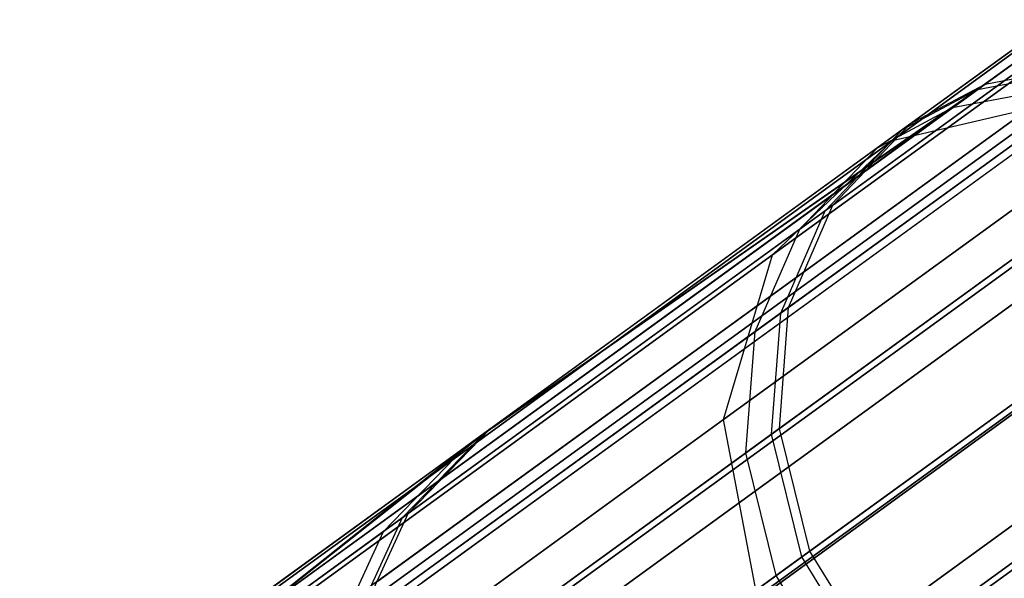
# Model space of a CAD drawing. Extents: x 0.3 to 7.1, y -3.38 to 3.38.
# Tile 6 of 256: x 0.99 to 1.24, y -1.79 to -1.65. Entities that reach past the tile are written whole.
import ezdxf

# ---------------------------------------------------------------- set-up
doc = ezdxf.new("R2010")
doc.units = 0
doc.header["$LTSCALE"] = 2.54
doc.layers.get('0').update_dxf_attribs({"linetype": 'CONTINUOUS'})

# ---------------------------------------------------------------- blocks, each defined once
blk = doc.blocks.new('SINGLES_AVVSTL_STL')
at = {"color": 0}
for p, q in [((1.52437, -1.45812, 60.61566), (1.23786, -1.66629, 60.06907)), ((1.52437, -1.45812, 60.61566), (1.23786, -1.66629, 60.06907)), ((1.51368, -1.4659, 53.71479), (1.23143, -1.67096, 53.16833)), ((1.51368, -1.4659, 53.71479), (1.23143, -1.67096, 53.16833)), ((1.50734, -1.46676, 60.63114), (1.21843, -1.67667, 60.07997)), ((1.50734, -1.46676, 60.63114), (1.21843, -1.67667, 60.07997)), ((1.50176, -1.47172, 19.34176), (1.21579, -1.67949, 18.78441)), ((1.50176, -1.47172, 19.34176), (1.21579, -1.67949, 18.78441)), ((1.21579, -1.67949, 21.90446), (1.50176, -1.47172, 21.34711)), ((1.21579, -1.67949, 21.90446), (1.50176, -1.47172, 21.34711)), ((1.49655, -1.4746, 53.73013), (1.21194, -1.68138, 53.1791)), ((1.49655, -1.4746, 53.73013), (1.21194, -1.68138, 53.1791)), ((1.23986, -1.66484, 56.26082), (1.50083, -1.47523, 55.75521)), ((1.23986, -1.66484, 56.26082), (1.50083, -1.47523, 55.75521)), ((1.49037, -1.48564, 60.65151), (1.1983, -1.69784, 60.09432)), ((1.49037, -1.48564, 60.65151), (1.1983, -1.69784, 60.09432)), ((1.22044, -1.67521, 56.24987), (1.4836, -1.48401, 55.74003)), ((1.22044, -1.67521, 56.24987), (1.4836, -1.48401, 55.74003)), ((1.47947, -1.49356, 53.75032), (1.19175, -1.7026, 53.19327)), ((1.47947, -1.49356, 53.75032), (1.19175, -1.7026, 53.19327)), ((1.47522, -1.49814, 19.37157), (1.1846, -1.70928, 18.80517)), ((1.47522, -1.49814, 19.37157), (1.1846, -1.70928, 18.80517)), ((1.1846, -1.70928, 21.8837), (1.47522, -1.49814, 21.31729)), ((1.1846, -1.70928, 21.8837), (1.47522, -1.49814, 21.31729)), ((1.20034, -1.69636, 56.23547), (1.46637, -1.50307, 55.72006)), ((1.20034, -1.69636, 56.23547), (1.46637, -1.50307, 55.72006)), ((1.48158, -1.5102, 60.66921), (1.18676, -1.7244, 60.10678)), ((1.48158, -1.5102, 60.66921), (1.18676, -1.7244, 60.10678)), ((1.47057, -1.5182, 53.76786), (1.18015, -1.72921, 53.20558)), ((1.47057, -1.5182, 53.76786), (1.18015, -1.72921, 53.20558)), ((1.18882, -1.72291, 56.22296), (1.45735, -1.52781, 55.7027)), ((1.18882, -1.72291, 56.22296), (1.45735, -1.52781, 55.7027)), ((1.46638, -1.53816, 19.39629), (1.17192, -1.7521, 18.82238)), ((1.46638, -1.53816, 19.39629), (1.17192, -1.7521, 18.82238)), ((1.17192, -1.7521, 21.86649), (1.46638, -1.53816, 21.29258)), ((1.17192, -1.7521, 21.86649), (1.46638, -1.53816, 21.29258)), ((1.48141, -1.54008, 60.68373), (1.18434, -1.75591, 60.11702)), ((1.48141, -1.54008, 60.68373), (1.18434, -1.75591, 60.11702)), ((1.47031, -1.54814, 53.78226), (1.17767, -1.76076, 53.21568)), ((1.47031, -1.54814, 53.78226), (1.17767, -1.76076, 53.21568)), ((1.18641, -1.75441, 56.2127), (1.457, -1.55782, 55.68846)), ((1.18641, -1.75441, 56.2127), (1.457, -1.55782, 55.68846)), ((1.49067, -1.57099, 60.69249), (1.19225, -1.78781, 60.12318)), ((1.49067, -1.57099, 60.69249), (1.19225, -1.78781, 60.12318)), ((1.47953, -1.57908, 53.79094), (1.18555, -1.79267, 53.22177)), ((1.47953, -1.57908, 53.79094), (1.18555, -1.79267, 53.22177)), ((1.47728, -1.58263, 19.41024), (1.18064, -1.79815, 18.83209)), ((1.47728, -1.58263, 19.41024), (1.18064, -1.79815, 18.83209)), ((1.18064, -1.79815, 21.85677), (1.47728, -1.58263, 21.27863)), ((1.18064, -1.79815, 21.85677), (1.47728, -1.58263, 21.27863)), ((1.19433, -1.78629, 56.2065), (1.46615, -1.5888, 55.67988)), ((1.19433, -1.78629, 56.2065), (1.46615, -1.5888, 55.67988)), ((1.50937, -1.60049, 60.69431), (1.21067, -1.81751, 60.12446)), ((1.50937, -1.60049, 60.69431), (1.21067, -1.81751, 60.12446)), ((1.49822, -1.60859, 53.79274), (1.20396, -1.82238, 53.22303)), ((1.49822, -1.60859, 53.79274), (1.20396, -1.82238, 53.22303)), ((1.21275, -1.81599, 56.20522), (1.48483, -1.61832, 55.6781)), ((1.21275, -1.81599, 56.20522), (1.48483, -1.61832, 55.6781)), ((1.08209, -1.79408, 56.9038), (1.26709, -1.65968, 56.27339)), ((1.08209, -1.79408, 56.9038), (1.26709, -1.65968, 56.27339)), ((1.09416, -1.79406, 56.90612), (1.27851, -1.66012, 56.2779)), ((1.09416, -1.79406, 56.90612), (1.27851, -1.66012, 56.2779)), ((1.23986, -1.66484, 56.26082), (1.26709, -1.65968, 56.27339)), ((1.23986, -1.66484, 56.26082), (1.26709, -1.65968, 56.27339)), ((1.26511, -1.66112, 60.05654), (1.08109, -1.79481, 59.42578)), ((1.26511, -1.66112, 60.05654), (1.08109, -1.79481, 59.42578)), ((1.09316, -1.79479, 59.42348), (1.27654, -1.66156, 60.05206)), ((1.09316, -1.79479, 59.42348), (1.27654, -1.66156, 60.05206)), ((1.23786, -1.66629, 60.06907), (1.26511, -1.66112, 60.05654)), ((1.23786, -1.66629, 60.06907), (1.26511, -1.66112, 60.05654)), ((1.05307, -1.80055, 56.89735), (1.23986, -1.66484, 56.26082)), ((1.05307, -1.80055, 56.89735), (1.23986, -1.66484, 56.26082)), ((1.11128, -1.75452, 56.56407), (1.23986, -1.66484, 56.26082)), ((1.11128, -1.75452, 56.56407), (1.23986, -1.66484, 56.26082)), ((1.22044, -1.67521, 56.24987), (1.23986, -1.66484, 56.26082)), ((1.22044, -1.67521, 56.24987), (1.23986, -1.66484, 56.26082)), ((1.23786, -1.66629, 60.06907), (1.05205, -1.80129, 59.43217)), ((1.23786, -1.66629, 60.06907), (1.05205, -1.80129, 59.43217)), ((1.25874, -1.66574, 53.15596), (1.07783, -1.79718, 52.52375)), ((1.25874, -1.66574, 53.15596), (1.07783, -1.79718, 52.52375)), ((1.08991, -1.79715, 52.52152), (1.27019, -1.66617, 53.15153)), ((1.08991, -1.79715, 52.52152), (1.27019, -1.66617, 53.15153)), ((1.23786, -1.66629, 60.06907), (1.10976, -1.75563, 59.76556)), ((1.23786, -1.66629, 60.06907), (1.10976, -1.75563, 59.76556)), ((1.12498, -1.80098, 56.91105), (1.30795, -1.66804, 56.28752)), ((1.12498, -1.80098, 56.91105), (1.30795, -1.66804, 56.28752)), ((1.21843, -1.67667, 60.07997), (1.23786, -1.66629, 60.06907)), ((1.21843, -1.67667, 60.07997), (1.23786, -1.66629, 60.06907)), ((1.23143, -1.67096, 53.16833), (1.25874, -1.66574, 53.15596)), ((1.23143, -1.67096, 53.16833), (1.25874, -1.66574, 53.15596)), ((1.25833, -1.66956, 18.76485), (1.08343, -1.79663, 18.15197)), ((1.25833, -1.66956, 18.76485), (1.08343, -1.79663, 18.15197)), ((1.08343, -1.79663, 22.5369), (1.25833, -1.66956, 21.92401)), ((1.08343, -1.79663, 22.5369), (1.25833, -1.66956, 21.92401)), ((1.306, -1.66946, 60.04247), (1.12399, -1.8017, 59.41859)), ((1.306, -1.66946, 60.04247), (1.12399, -1.8017, 59.41859)), ((1.21579, -1.67949, 18.78441), (1.25833, -1.66956, 18.76485)), ((1.21579, -1.67949, 18.78441), (1.25833, -1.66956, 18.76485)), ((1.21579, -1.67949, 21.90446), (1.25833, -1.66956, 21.92401)), ((1.21579, -1.67949, 21.90446), (1.25833, -1.66956, 21.92401)), ((1.23143, -1.67096, 53.16833), (1.04876, -1.80368, 52.52999)), ((1.23143, -1.67096, 53.16833), (1.04876, -1.80368, 52.52999)), ((1.23143, -1.67096, 53.16833), (1.10482, -1.75921, 52.86384)), ((1.23143, -1.67096, 53.16833), (1.10482, -1.75921, 52.86384)), ((1.21194, -1.68138, 53.1791), (1.23143, -1.67096, 53.16833)), ((1.21194, -1.68138, 53.1791), (1.23143, -1.67096, 53.16833)), ((1.11128, -1.75452, 56.56407), (1.22044, -1.67521, 56.24987)), ((1.11128, -1.75452, 56.56407), (1.22044, -1.67521, 56.24987)), ((1.12076, -1.80404, 52.51676), (1.2997, -1.67404, 53.14206)), ((1.12076, -1.80404, 52.51676), (1.2997, -1.67404, 53.14206)), ((1.20034, -1.69636, 56.23547), (1.22044, -1.67521, 56.24987)), ((1.20034, -1.69636, 56.23547), (1.22044, -1.67521, 56.24987)), ((1.21843, -1.67667, 60.07997), (1.10976, -1.75563, 59.76556)), ((1.21843, -1.67667, 60.07997), (1.10976, -1.75563, 59.76556)), ((1.1983, -1.69784, 60.09432), (1.21843, -1.67667, 60.07997)), ((1.1983, -1.69784, 60.09432), (1.21843, -1.67667, 60.07997)), ((1.21579, -1.67949, 18.78441), (1.03817, -1.80854, 18.162)), ((1.21579, -1.67949, 18.78441), (1.03817, -1.80854, 18.162)), ((1.03817, -1.80854, 22.52687), (1.21579, -1.67949, 21.90446)), ((1.03817, -1.80854, 22.52687), (1.21579, -1.67949, 21.90446)), ((1.1846, -1.70928, 18.80517), (1.21579, -1.67949, 18.78441)), ((1.1846, -1.70928, 18.80517), (1.21579, -1.67949, 18.78441)), ((1.1846, -1.70928, 21.8837), (1.21579, -1.67949, 21.90446)), ((1.1846, -1.70928, 21.8837), (1.21579, -1.67949, 21.90446)), ((1.21194, -1.68138, 53.1791), (1.10482, -1.75921, 52.86384)), ((1.21194, -1.68138, 53.1791), (1.10482, -1.75921, 52.86384)), ((1.30249, -1.68176, 18.75099), (1.12951, -1.80743, 18.14485)), ((1.30249, -1.68176, 18.75099), (1.12951, -1.80743, 18.14485)), ((1.12951, -1.80743, 22.54401), (1.30249, -1.68176, 21.93788)), ((1.12951, -1.80743, 22.54401), (1.30249, -1.68176, 21.93788)), ((1.19175, -1.7026, 53.19327), (1.21194, -1.68138, 53.1791)), ((1.19175, -1.7026, 53.19327), (1.21194, -1.68138, 53.1791)), ((1.33385, -1.68756, 60.03653), (1.15269, -1.81918, 59.41555)), ((1.33385, -1.68756, 60.03653), (1.15269, -1.81918, 59.41555)), ((1.15368, -1.81846, 56.91411), (1.3358, -1.68614, 56.29348)), ((1.15368, -1.81846, 56.91411), (1.3358, -1.68614, 56.29348)), ((1.14948, -1.82151, 52.5138), (1.32758, -1.69211, 53.13619)), ((1.14948, -1.82151, 52.5138), (1.32758, -1.69211, 53.13619)), ((1.1983, -1.69784, 60.09432), (1.08844, -1.77765, 59.77646)), ((1.1983, -1.69784, 60.09432), (1.08844, -1.77765, 59.77646)), ((1.08998, -1.77654, 56.55311), (1.20034, -1.69636, 56.23547)), ((1.08998, -1.77654, 56.55311), (1.20034, -1.69636, 56.23547)), ((1.18676, -1.7244, 60.10678), (1.1983, -1.69784, 60.09432)), ((1.18676, -1.7244, 60.10678), (1.1983, -1.69784, 60.09432)), ((1.18882, -1.72291, 56.22296), (1.20034, -1.69636, 56.23547)), ((1.18882, -1.72291, 56.22296), (1.20034, -1.69636, 56.23547)), ((1.19175, -1.7026, 53.19327), (1.08346, -1.78128, 52.87456)), ((1.19175, -1.7026, 53.19327), (1.08346, -1.78128, 52.87456)), ((1.18015, -1.72921, 53.20558), (1.19175, -1.7026, 53.19327)), ((1.18015, -1.72921, 53.20558), (1.19175, -1.7026, 53.19327)), ((1.1846, -1.70928, 18.80517), (1.0041, -1.84042, 18.17265)), ((1.1846, -1.70928, 18.80517), (1.0041, -1.84042, 18.17265)), ((1.0041, -1.84042, 22.51622), (1.1846, -1.70928, 21.8837)), ((1.0041, -1.84042, 22.51622), (1.1846, -1.70928, 21.8837)), ((1.17192, -1.7521, 18.82238), (1.1846, -1.70928, 18.80517)), ((1.17192, -1.7521, 18.82238), (1.1846, -1.70928, 18.80517)), ((1.17192, -1.7521, 21.86649), (1.1846, -1.70928, 21.8837)), ((1.17192, -1.7521, 21.86649), (1.1846, -1.70928, 21.8837)), ((1.35398, -1.71153, 60.03543), (1.17298, -1.84304, 59.41499)), ((1.35398, -1.71153, 60.03543), (1.17298, -1.84304, 59.41499)), ((1.17396, -1.84232, 56.91467), (1.35593, -1.71012, 56.29459)), ((1.17396, -1.84232, 56.91467), (1.35593, -1.71012, 56.29459)), ((1.16586, -1.83847, 18.14229), (1.33814, -1.7133, 18.74598)), ((1.16586, -1.83847, 18.14229), (1.33814, -1.7133, 18.74598)), ((1.33814, -1.7133, 21.94289), (1.16586, -1.83847, 22.54658)), ((1.33814, -1.7133, 21.94289), (1.16586, -1.83847, 22.54658)), ((1.16977, -1.84537, 52.51326), (1.34772, -1.71608, 53.13511)), ((1.16977, -1.84537, 52.51326), (1.34772, -1.71608, 53.13511)), ((1.07743, -1.80384, 56.54358), (1.18882, -1.72291, 56.22296)), ((1.07743, -1.80384, 56.54358), (1.18882, -1.72291, 56.22296)), ((1.18641, -1.75441, 56.2127), (1.18882, -1.72291, 56.22296)), ((1.18641, -1.75441, 56.2127), (1.18882, -1.72291, 56.22296)), ((1.18676, -1.7244, 60.10678), (1.07587, -1.80497, 59.78594)), ((1.18676, -1.7244, 60.10678), (1.07587, -1.80497, 59.78594)), ((1.18434, -1.75591, 60.11702), (1.18676, -1.7244, 60.10678)), ((1.18434, -1.75591, 60.11702), (1.18676, -1.7244, 60.10678)), ((1.18015, -1.72921, 53.20558), (1.07084, -1.80862, 52.88387)), ((1.18015, -1.72921, 53.20558), (1.07084, -1.80862, 52.88387)), ((1.17767, -1.76076, 53.21568), (1.18015, -1.72921, 53.20558)), ((1.17767, -1.76076, 53.21568), (1.18015, -1.72921, 53.20558)), ((1.17192, -1.7521, 18.82238), (0.98903, -1.88498, 18.18148)), ((1.17192, -1.7521, 18.82238), (0.98903, -1.88498, 18.18148)), ((0.98903, -1.88498, 22.50739), (1.17192, -1.7521, 21.86649)), ((0.98903, -1.88498, 22.50739), (1.17192, -1.7521, 21.86649)), ((1.18064, -1.79815, 18.83209), (1.17192, -1.7521, 18.82238)), ((1.18064, -1.79815, 18.83209), (1.17192, -1.7521, 18.82238)), ((1.18064, -1.79815, 21.85677), (1.17192, -1.7521, 21.86649)), ((1.18064, -1.79815, 21.85677), (1.17192, -1.7521, 21.86649)), ((1.03209, -1.81206, 56.89174), (1.11128, -1.75452, 56.56407)), ((1.03209, -1.81206, 56.89174), (1.11128, -1.75452, 56.56407)), ((1.11128, -1.75452, 56.56407), (1.05307, -1.80055, 56.89735)), ((1.11128, -1.75452, 56.56407), (1.05307, -1.80055, 56.89735)), ((1.07417, -1.83596, 56.53575), (1.18641, -1.75441, 56.2127)), ((1.07417, -1.83596, 56.53575), (1.18641, -1.75441, 56.2127)), ((1.08998, -1.77654, 56.55311), (1.11128, -1.75452, 56.56407)), ((1.08998, -1.77654, 56.55311), (1.11128, -1.75452, 56.56407)), ((1.19433, -1.78629, 56.2065), (1.18641, -1.75441, 56.2127)), ((1.19433, -1.78629, 56.2065), (1.18641, -1.75441, 56.2127)), ((1.10976, -1.75563, 59.76556), (1.03106, -1.8128, 59.43774)), ((1.10976, -1.75563, 59.76556), (1.03106, -1.8128, 59.43774)), ((1.05205, -1.80129, 59.43217), (1.10976, -1.75563, 59.76556)), ((1.05205, -1.80129, 59.43217), (1.10976, -1.75563, 59.76556)), ((1.18434, -1.75591, 60.11702), (1.0726, -1.8371, 59.79373)), ((1.18434, -1.75591, 60.11702), (1.0726, -1.8371, 59.79373)), ((1.10976, -1.75563, 59.76556), (1.08844, -1.77765, 59.77646)), ((1.10976, -1.75563, 59.76556), (1.08844, -1.77765, 59.77646)), ((1.19225, -1.78781, 60.12318), (1.18434, -1.75591, 60.11702)), ((1.19225, -1.78781, 60.12318), (1.18434, -1.75591, 60.11702)), ((1.02775, -1.81521, 52.53541), (1.10482, -1.75921, 52.86384)), ((1.02775, -1.81521, 52.53541), (1.10482, -1.75921, 52.86384)), ((1.04876, -1.80368, 52.52999), (1.10482, -1.75921, 52.86384)), ((1.04876, -1.80368, 52.52999), (1.10482, -1.75921, 52.86384)), ((1.10482, -1.75921, 52.86384), (1.08346, -1.78128, 52.87456)), ((1.10482, -1.75921, 52.86384), (1.08346, -1.78128, 52.87456)), ((1.17767, -1.76076, 53.21568), (1.06753, -1.84078, 52.89152)), ((1.17767, -1.76076, 53.21568), (1.06753, -1.84078, 52.89152)), ((1.18555, -1.79267, 53.22177), (1.17767, -1.76076, 53.21568)), ((1.18555, -1.79267, 53.22177), (1.17767, -1.76076, 53.21568)), ((1.08844, -1.77765, 59.77646), (1.00889, -1.83545, 59.44506)), ((1.08844, -1.77765, 59.77646), (1.00889, -1.83545, 59.44506)), ((1.00993, -1.8347, 56.88436), (1.08998, -1.77654, 56.55311)), ((1.00993, -1.8347, 56.88436), (1.08998, -1.77654, 56.55311)), ((1.08844, -1.77765, 59.77646), (1.07587, -1.80497, 59.78594)), ((1.08844, -1.77765, 59.77646), (1.07587, -1.80497, 59.78594)), ((1.07743, -1.80384, 56.54358), (1.08998, -1.77654, 56.55311)), ((1.07743, -1.80384, 56.54358), (1.08998, -1.77654, 56.55311)), ((1.00554, -1.83789, 52.54254), (1.08346, -1.78128, 52.87456)), ((1.00554, -1.83789, 52.54254), (1.08346, -1.78128, 52.87456)), ((1.08346, -1.78128, 52.87456), (1.07084, -1.80862, 52.88387)), ((1.08346, -1.78128, 52.87456), (1.07084, -1.80862, 52.88387)), ((1.19225, -1.78781, 60.12318), (1.08, -1.86936, 59.79841)), ((1.19225, -1.78781, 60.12318), (1.08, -1.86936, 59.79841)), ((1.08157, -1.86822, 56.53104), (1.19433, -1.78629, 56.2065)), ((1.08157, -1.86822, 56.53104), (1.19433, -1.78629, 56.2065)), ((1.21067, -1.81751, 60.12446), (1.19225, -1.78781, 60.12318)), ((1.21067, -1.81751, 60.12446), (1.19225, -1.78781, 60.12318)), ((1.21275, -1.81599, 56.20522), (1.19433, -1.78629, 56.2065)), ((1.21275, -1.81599, 56.20522), (1.19433, -1.78629, 56.2065)), ((1.18555, -1.79267, 53.22177), (1.07491, -1.87306, 52.89613)), ((1.18555, -1.79267, 53.22177), (1.07491, -1.87306, 52.89613)), ((1.20396, -1.82238, 53.22303), (1.18555, -1.79267, 53.22177)), ((1.20396, -1.82238, 53.22303), (1.18555, -1.79267, 53.22177))]:
    blk.add_line(p, q, dxfattribs=at)

msp = doc.modelspace()

# ---------------------------------------------------------------- block references
at = {"color": 0}
msp.add_blockref('SINGLES_AVVSTL_STL', (0, 0), dxfattribs=at)

doc.saveas('drawing.dxf')
